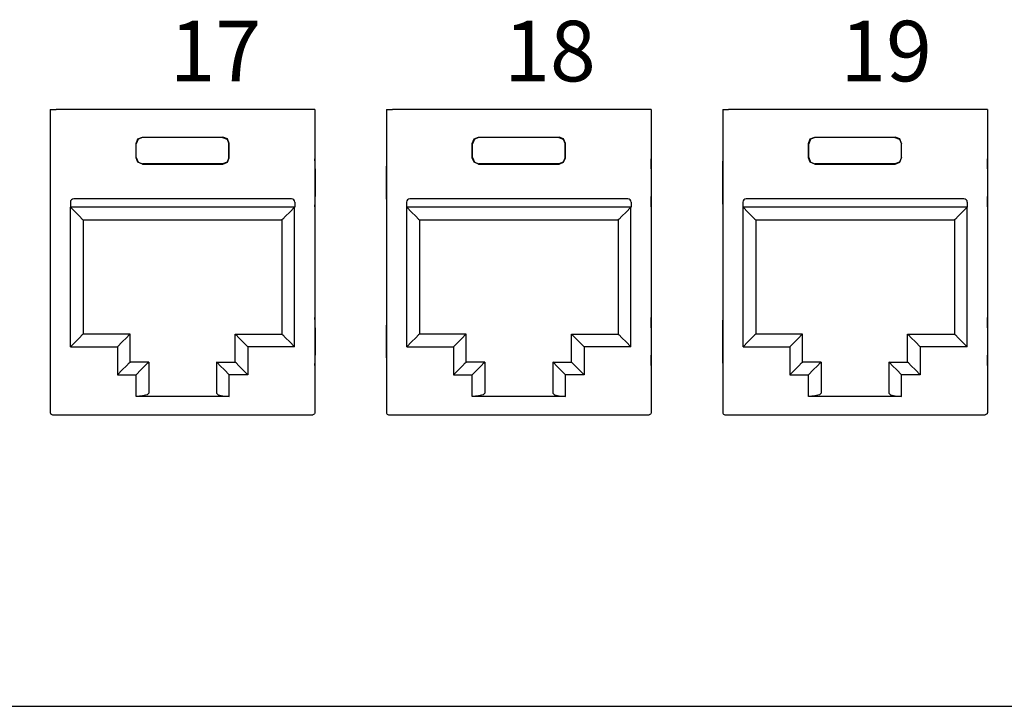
# Model space of a CAD drawing. Header units: millimetres. Extents: x 83969 to 163860, y -22594 to 4849.
# Tile 112 of 115: x 163525.52 to 163528.59, y -21352.22 to -21350.08. Entities that reach past the tile are written whole.
import ezdxf

# ---------------------------------------------------------------- set-up
doc = ezdxf.new("R2010")
doc.units = ezdxf.units.MM
doc.layers.get('0').update_dxf_attribs({"color": 251, "lineweight": 0})
doc.layers.add('! PT Opisy Legenda 2', color=7, linetype='Continuous')
doc.styles.add('_LANSTER_01', font='romans.shx')

# ---------------------------------------------------------------- blocks, each defined once
blk = doc.blocks.new('Panel modularny_24_port_1U')
at = {"color": 0, "linetype": 'Continuous'}
for p, q in [((32.78277771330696, 2.956395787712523), (32.80168702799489, 2.956395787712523)), ((32.78277771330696, 2.956395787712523), (32.78277771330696, 1.455287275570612)), ((32.80168702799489, 2.956395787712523), (32.80482457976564, 2.956395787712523)), ((32.80482457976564, 2.956395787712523), (32.81218543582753, 2.956395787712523)), ((34.06532655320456, 2.956395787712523), (32.81218543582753, 2.956395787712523)), ((34.07268740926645, 2.956395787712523), (34.06532655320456, 2.956395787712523)), ((34.0758270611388, 2.956395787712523), (34.07268740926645, 2.956395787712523)), ((34.0947342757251, 2.956395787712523), (34.0758270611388, 2.956395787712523)), ((34.0947342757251, 2.956395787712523), (34.0947342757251, 1.455287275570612)), ((34.44965271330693, 2.956395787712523), (34.46856202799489, 2.956395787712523)), ((34.44965271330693, 2.956395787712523), (34.44965271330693, 1.455287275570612)), ((34.46856202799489, 2.956395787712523), (34.47169957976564, 2.956395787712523)), ((34.47169957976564, 2.956395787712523), (34.47906043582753, 2.956395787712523)), ((35.73220155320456, 2.956395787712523), (34.47906043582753, 2.956395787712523)), ((35.73956240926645, 2.956395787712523), (35.73220155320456, 2.956395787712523)), ((35.7427020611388, 2.956395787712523), (35.73956240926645, 2.956395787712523)), ((35.76160927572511, 2.956395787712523), (35.7427020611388, 2.956395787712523)), ((35.76160927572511, 2.956395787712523), (35.76160927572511, 1.455287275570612)), ((36.11652771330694, 2.956395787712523), (36.1354370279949, 2.956395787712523)), ((36.11652771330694, 2.956395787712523), (36.11652771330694, 1.455287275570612)), ((36.1354370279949, 2.956395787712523), (36.13857457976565, 2.956395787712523)), ((36.13857457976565, 2.956395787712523), (36.14593543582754, 2.956395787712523)), ((37.39907655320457, 2.956395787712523), (36.14593543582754, 2.956395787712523)), ((37.40643740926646, 2.956395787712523), (37.39907655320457, 2.956395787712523)), ((37.40957706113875, 2.956395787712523), (37.40643740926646, 2.956395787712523)), ((37.42848427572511, 2.956395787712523), (37.40957706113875, 2.956395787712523)), ((37.42848427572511, 2.956395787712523), (37.42848427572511, 1.455287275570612)), ((33.20774587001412, 2.788396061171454), (33.21696951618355, 2.810667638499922)), ((33.20774587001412, 2.716982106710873), (33.20774587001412, 2.788396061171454)), ((33.20921174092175, 2.786930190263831), (33.20774587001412, 2.788396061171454)), ((33.21843538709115, 2.809201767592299), (33.20921174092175, 2.786930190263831)), ((33.20921174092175, 2.718447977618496), (33.20921174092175, 2.786930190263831)), ((33.21696951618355, 2.810667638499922), (33.23924109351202, 2.819891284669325)), ((33.24070696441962, 2.818425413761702), (33.21843538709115, 2.809201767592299)), ((33.23924109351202, 2.819891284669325), (33.63827089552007, 2.819891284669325)), ((33.23924109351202, 2.819891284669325), (33.24070696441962, 2.818425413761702)), ((33.63680502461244, 2.818425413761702), (33.24070696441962, 2.818425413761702)), ((33.63827089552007, 2.819891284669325), (33.63680502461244, 2.818425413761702)), ((33.63680502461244, 2.818425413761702), (33.65907660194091, 2.809201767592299)), ((33.66054247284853, 2.810667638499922), (33.63827089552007, 2.819891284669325)), ((33.65907660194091, 2.809201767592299), (33.66830024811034, 2.786930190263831)), ((33.66976821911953, 2.788396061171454), (33.66054247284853, 2.810667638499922)), ((33.66830024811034, 2.786930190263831), (33.66976821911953, 2.788396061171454)), ((33.66830024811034, 2.718447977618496), (33.66830024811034, 2.786930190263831)), ((33.66976821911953, 2.716982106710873), (33.66976821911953, 2.788396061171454)), ((34.87462087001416, 2.788396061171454), (34.88384451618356, 2.810667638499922)), ((34.87462087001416, 2.716982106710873), (34.87462087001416, 2.788396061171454)), ((34.87608674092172, 2.786930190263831), (34.87462087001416, 2.788396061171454)), ((34.88531038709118, 2.809201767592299), (34.87608674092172, 2.786930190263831)), ((34.87608674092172, 2.718447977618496), (34.87608674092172, 2.786930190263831)), ((34.88384451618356, 2.810667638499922), (34.90611609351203, 2.819891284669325)), ((34.90758196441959, 2.818425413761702), (34.88531038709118, 2.809201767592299)), ((34.90611609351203, 2.819891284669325), (35.30514589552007, 2.819891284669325)), ((34.90611609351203, 2.819891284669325), (34.90758196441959, 2.818425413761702)), ((35.30368002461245, 2.818425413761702), (34.90758196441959, 2.818425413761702)), ((35.30514589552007, 2.819891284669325), (35.30368002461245, 2.818425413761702)), ((35.30368002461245, 2.818425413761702), (35.32595160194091, 2.809201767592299)), ((35.32741747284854, 2.810667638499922), (35.30514589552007, 2.819891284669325)), ((35.32595160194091, 2.809201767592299), (35.33517524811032, 2.786930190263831)), ((35.33664321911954, 2.788396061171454), (35.32741747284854, 2.810667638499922)), ((35.33517524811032, 2.786930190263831), (35.33664321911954, 2.788396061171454)), ((35.33517524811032, 2.718447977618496), (35.33517524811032, 2.786930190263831)), ((35.33664321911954, 2.716982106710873), (35.33664321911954, 2.788396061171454)), ((36.5414958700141, 2.788396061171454), (36.55071951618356, 2.810667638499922)), ((36.5414958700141, 2.716982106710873), (36.5414958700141, 2.788396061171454)), ((36.54296174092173, 2.786930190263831), (36.5414958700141, 2.788396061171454)), ((36.55218538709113, 2.809201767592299), (36.54296174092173, 2.786930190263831)), ((36.54296174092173, 2.718447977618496), (36.54296174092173, 2.786930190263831)), ((36.55071951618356, 2.810667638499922), (36.57299109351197, 2.819891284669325)), ((36.5744569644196, 2.818425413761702), (36.55218538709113, 2.809201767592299)), ((36.57299109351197, 2.819891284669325), (36.97202089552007, 2.819891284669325)), ((36.57299109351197, 2.819891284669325), (36.5744569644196, 2.818425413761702)), ((36.97055502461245, 2.818425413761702), (36.5744569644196, 2.818425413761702)), ((36.97202089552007, 2.819891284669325), (36.97055502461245, 2.818425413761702)), ((36.97055502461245, 2.818425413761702), (36.99282660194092, 2.809201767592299)), ((36.99429247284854, 2.810667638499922), (36.97202089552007, 2.819891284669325)), ((36.99282660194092, 2.809201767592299), (37.00205024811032, 2.786930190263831)), ((37.00351821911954, 2.788396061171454), (36.99429247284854, 2.810667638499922)), ((37.00205024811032, 2.786930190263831), (37.00351821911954, 2.788396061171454)), ((37.00205024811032, 2.718447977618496), (37.00205024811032, 2.786930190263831)), ((37.00351821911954, 2.716982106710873), (37.00351821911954, 2.788396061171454)), ((32.78211408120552, 2.690359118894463), (32.78187466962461, 2.662007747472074)), ((32.78277771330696, 2.712645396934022), (32.78211408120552, 2.690359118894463)), ((33.20921174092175, 2.718447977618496), (33.20774587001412, 2.716982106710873)), ((33.21696951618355, 2.694710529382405), (33.20774587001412, 2.716982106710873)), ((33.20921174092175, 2.718447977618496), (33.21843538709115, 2.69617640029)), ((33.23924109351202, 2.685484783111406), (33.21696951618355, 2.694710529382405)), ((33.21843538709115, 2.69617640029), (33.24070696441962, 2.686952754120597)), ((33.24070696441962, 2.686952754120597), (33.23924109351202, 2.685484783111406)), ((33.23924109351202, 2.685484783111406), (33.63827089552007, 2.685484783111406)), ((33.63680502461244, 2.686952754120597), (33.24070696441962, 2.686952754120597)), ((33.65907660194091, 2.69617640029), (33.63680502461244, 2.686952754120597)), ((33.63680502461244, 2.686952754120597), (33.63827089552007, 2.685484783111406)), ((33.63827089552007, 2.685484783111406), (33.66054247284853, 2.694710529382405)), ((33.66830024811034, 2.718447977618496), (33.65907660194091, 2.69617640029)), ((33.66054247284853, 2.694710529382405), (33.66976821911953, 2.716982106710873)), ((33.66830024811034, 2.718447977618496), (33.66976821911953, 2.716982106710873)), ((34.09539790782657, 2.690359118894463), (34.0947342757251, 2.712645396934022)), ((34.09563731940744, 2.662007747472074), (34.09539790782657, 2.690359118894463)), ((34.44898908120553, 2.690359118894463), (34.44874966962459, 2.662007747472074)), ((34.44965271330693, 2.712645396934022), (34.44898908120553, 2.690359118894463)), ((34.87608674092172, 2.718447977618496), (34.87462087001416, 2.716982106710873)), ((34.88384451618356, 2.694710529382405), (34.87462087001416, 2.716982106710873)), ((34.87608674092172, 2.718447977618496), (34.88531038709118, 2.69617640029)), ((34.90611609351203, 2.685484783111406), (34.88384451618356, 2.694710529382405)), ((34.88531038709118, 2.69617640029), (34.90758196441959, 2.686952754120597)), ((34.90758196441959, 2.686952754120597), (34.90611609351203, 2.685484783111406)), ((34.90611609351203, 2.685484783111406), (35.30514589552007, 2.685484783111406)), ((35.30368002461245, 2.686952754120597), (34.90758196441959, 2.686952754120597)), ((35.32595160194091, 2.69617640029), (35.30368002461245, 2.686952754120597)), ((35.30368002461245, 2.686952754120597), (35.30514589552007, 2.685484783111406)), ((35.30514589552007, 2.685484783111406), (35.32741747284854, 2.694710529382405)), ((35.33517524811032, 2.718447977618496), (35.32595160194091, 2.69617640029)), ((35.32741747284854, 2.694710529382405), (35.33664321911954, 2.716982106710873)), ((35.33517524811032, 2.718447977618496), (35.33664321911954, 2.716982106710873)), ((35.76227290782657, 2.690359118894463), (35.76160927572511, 2.712645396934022)), ((35.76251231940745, 2.662007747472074), (35.76227290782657, 2.690359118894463)), ((36.11586408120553, 2.690359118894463), (36.11562466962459, 2.662007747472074)), ((36.11652771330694, 2.712645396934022), (36.11586408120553, 2.690359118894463)), ((36.54296174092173, 2.718447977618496), (36.5414958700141, 2.716982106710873)), ((36.55071951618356, 2.694710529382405), (36.5414958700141, 2.716982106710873)), ((36.54296174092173, 2.718447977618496), (36.55218538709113, 2.69617640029)), ((36.57299109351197, 2.685484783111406), (36.55071951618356, 2.694710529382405)), ((36.55218538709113, 2.69617640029), (36.5744569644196, 2.686952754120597)), ((36.5744569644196, 2.686952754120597), (36.57299109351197, 2.685484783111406)), ((36.57299109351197, 2.685484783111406), (36.97202089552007, 2.685484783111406)), ((36.97055502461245, 2.686952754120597), (36.5744569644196, 2.686952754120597)), ((36.99282660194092, 2.69617640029), (36.97055502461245, 2.686952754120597)), ((36.97055502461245, 2.686952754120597), (36.97202089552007, 2.685484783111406)), ((36.97202089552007, 2.685484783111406), (36.99429247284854, 2.694710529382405)), ((37.00205024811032, 2.718447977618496), (36.99282660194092, 2.69617640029)), ((36.99429247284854, 2.694710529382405), (37.00351821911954, 2.716982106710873)), ((37.00205024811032, 2.718447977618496), (37.00351821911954, 2.716982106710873)), ((37.42914790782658, 2.690359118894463), (37.42848427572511, 2.712645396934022)), ((37.42938731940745, 2.662007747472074), (37.42914790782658, 2.690359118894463)), ((32.78187466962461, 2.662007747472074), (32.78187466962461, 2.525501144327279)), ((34.09563731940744, 2.662007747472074), (34.09563731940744, 2.525501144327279)), ((34.44874966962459, 2.662007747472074), (34.44874966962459, 2.525501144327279)), ((35.76251231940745, 2.662007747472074), (35.76251231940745, 2.525501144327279)), ((36.11562466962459, 2.662007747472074), (36.11562466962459, 2.525501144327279)), ((37.42938731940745, 2.662007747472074), (37.42938731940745, 2.525501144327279)), ((32.78187466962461, 2.525501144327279), (32.78211408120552, 2.497147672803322)), ((32.78211408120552, 2.497147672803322), (32.78277771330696, 2.47486349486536)), ((32.88223012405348, 2.497256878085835), (32.88223012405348, 2.472055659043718)), ((33.97848315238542, 2.514057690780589), (32.89903093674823, 2.514057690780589)), ((33.99528396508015, 2.497256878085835), (33.99528396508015, 2.472055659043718)), ((34.0947342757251, 2.47486349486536), (34.09539790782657, 2.497147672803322)), ((34.09539790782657, 2.497147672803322), (34.09563731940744, 2.525501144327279)), ((34.44874966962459, 2.525501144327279), (34.44898908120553, 2.497147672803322)), ((34.44898908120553, 2.497147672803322), (34.44965271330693, 2.47486349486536)), ((34.54910512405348, 2.497256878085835), (34.54910512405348, 2.472055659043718)), ((35.64535815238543, 2.514057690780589), (34.56590593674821, 2.514057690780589)), ((35.66215896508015, 2.497256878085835), (35.66215896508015, 2.472055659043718)), ((35.76160927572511, 2.47486349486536), (35.76227290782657, 2.497147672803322)), ((35.76227290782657, 2.497147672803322), (35.76251231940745, 2.525501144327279)), ((36.11562466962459, 2.525501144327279), (36.11586408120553, 2.497147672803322)), ((36.11586408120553, 2.497147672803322), (36.11652771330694, 2.47486349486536)), ((36.21598012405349, 2.497256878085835), (36.21598012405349, 2.472055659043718)), ((37.31223315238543, 2.514057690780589), (36.23278093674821, 2.514057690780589)), ((37.32903396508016, 2.497256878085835), (37.32903396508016, 2.472055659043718)), ((37.42848427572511, 2.47486349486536), (37.42914790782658, 2.497147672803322)), ((37.42914790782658, 2.497147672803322), (37.42938731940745, 2.525501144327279)), ((33.99528396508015, 2.472055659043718), (32.88223012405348, 2.472055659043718)), ((32.8832801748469, 2.472055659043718), (32.90738934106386, 2.447946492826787)), ((32.8832801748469, 1.781122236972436), (32.8832801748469, 2.472055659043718)), ((32.90738934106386, 2.447946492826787), (32.9278296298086, 2.427506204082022)), ((33.9701226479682, 2.447946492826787), (33.94968235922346, 2.427506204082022)), ((33.99423391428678, 2.472055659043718), (33.9701226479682, 2.447946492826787)), ((33.99423391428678, 1.781122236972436), (33.99423391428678, 2.472055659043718)), ((35.66215896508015, 2.472055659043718), (34.54910512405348, 2.472055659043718)), ((34.55015517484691, 2.472055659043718), (34.57426434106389, 2.447946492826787)), ((34.55015517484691, 1.781122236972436), (34.55015517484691, 2.472055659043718)), ((34.57426434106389, 2.447946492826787), (34.59470462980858, 2.427506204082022)), ((35.6369976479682, 2.447946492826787), (35.61655735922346, 2.427506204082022)), ((35.66110891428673, 2.472055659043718), (35.6369976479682, 2.447946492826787)), ((35.66110891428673, 1.781122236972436), (35.66110891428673, 2.472055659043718)), ((37.32903396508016, 2.472055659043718), (36.21598012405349, 2.472055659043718)), ((36.21703017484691, 2.472055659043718), (36.24113934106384, 2.447946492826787)), ((36.21703017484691, 1.781122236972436), (36.21703017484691, 2.472055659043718)), ((36.24113934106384, 2.447946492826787), (36.26157962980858, 2.427506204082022)), ((37.30387264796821, 2.447946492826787), (37.28343235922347, 2.427506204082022)), ((37.32798391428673, 2.472055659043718), (37.30387264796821, 2.447946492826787)), ((37.32798391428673, 1.781122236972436), (37.32798391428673, 2.472055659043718)), ((32.9278296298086, 2.427506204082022), (32.94148659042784, 2.413849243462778)), ((32.94148659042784, 2.413849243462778), (32.94628322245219, 2.409052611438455)), ((32.94628322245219, 2.409052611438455), (32.94628322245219, 1.844125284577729)), ((32.94628322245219, 2.409052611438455), (33.93123086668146, 2.409052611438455)), ((33.93602539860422, 2.413849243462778), (33.93123086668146, 2.409052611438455)), ((33.93123086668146, 2.409052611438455), (33.93123086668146, 1.844125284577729)), ((33.94968235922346, 2.427506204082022), (33.93602539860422, 2.413849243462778)), ((34.59470462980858, 2.427506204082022), (34.60836159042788, 2.413849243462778)), ((34.60836159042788, 2.413849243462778), (34.61315822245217, 2.409052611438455)), ((34.61315822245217, 2.409052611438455), (34.61315822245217, 1.844125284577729)), ((34.61315822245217, 2.409052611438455), (35.59810586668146, 2.409052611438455)), ((35.60290039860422, 2.413849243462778), (35.59810586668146, 2.409052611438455)), ((35.59810586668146, 2.409052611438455), (35.59810586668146, 1.844125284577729)), ((35.61655735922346, 2.427506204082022), (35.60290039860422, 2.413849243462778)), ((36.26157962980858, 2.427506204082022), (36.27523659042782, 2.413849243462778)), ((36.27523659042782, 2.413849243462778), (36.28003322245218, 2.409052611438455)), ((36.28003322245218, 2.409052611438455), (36.28003322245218, 1.844125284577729)), ((36.28003322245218, 2.409052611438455), (37.26498086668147, 2.409052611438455)), ((37.26977539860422, 2.413849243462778), (37.26498086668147, 2.409052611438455)), ((37.26498086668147, 2.409052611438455), (37.26498086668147, 1.844125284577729)), ((37.28343235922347, 2.427506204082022), (37.26977539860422, 2.413849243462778)), ((32.78277771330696, 1.925854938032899), (32.78211408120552, 1.903568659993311)), ((34.09539790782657, 1.903568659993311), (34.0947342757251, 1.925854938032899)), ((34.44965271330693, 1.925854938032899), (34.44898908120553, 1.903568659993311)), ((35.76227290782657, 1.903568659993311), (35.76160927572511, 1.925854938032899)), ((36.11652771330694, 1.925854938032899), (36.11586408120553, 1.903568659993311)), ((37.42914790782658, 1.903568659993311), (37.42848427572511, 1.925854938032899)), ((32.78211408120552, 1.903568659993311), (32.78187466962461, 1.875217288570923)), ((32.78187466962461, 1.875217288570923), (32.78187466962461, 1.738710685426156)), ((34.09563731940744, 1.875217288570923), (34.09539790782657, 1.903568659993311)), ((34.09563731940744, 1.875217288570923), (34.09563731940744, 1.738710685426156)), ((34.44898908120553, 1.903568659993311), (34.44874966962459, 1.875217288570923)), ((34.44874966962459, 1.875217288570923), (34.44874966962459, 1.738710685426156)), ((35.76251231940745, 1.875217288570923), (35.76227290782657, 1.903568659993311)), ((35.76251231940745, 1.875217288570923), (35.76251231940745, 1.738710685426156)), ((36.11586408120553, 1.903568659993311), (36.11562466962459, 1.875217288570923)), ((36.11562466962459, 1.875217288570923), (36.11562466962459, 1.738710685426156)), ((37.42938731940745, 1.875217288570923), (37.42914790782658, 1.903568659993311)), ((37.42938731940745, 1.875217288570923), (37.42938731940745, 1.738710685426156)), ((32.9278296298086, 1.825671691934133), (32.90738934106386, 1.805231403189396)), ((32.94148659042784, 1.839330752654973), (32.9278296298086, 1.825671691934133)), ((32.94628322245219, 1.844125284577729), (32.94148659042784, 1.839330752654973)), ((33.17834234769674, 1.844125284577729), (32.94628322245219, 1.844125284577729)), ((33.15989085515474, 1.825671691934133), (33.13945056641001, 1.805231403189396)), ((33.17354781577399, 1.839330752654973), (33.15989085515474, 1.825671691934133)), ((33.17834234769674, 1.844125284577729), (33.17354781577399, 1.839330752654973)), ((33.17834234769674, 1.705518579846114), (33.17834234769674, 1.844125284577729)), ((33.69916964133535, 1.705518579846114), (33.69916964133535, 1.844125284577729)), ((33.69916964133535, 1.844125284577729), (33.93123086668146, 1.844125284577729)), ((33.69916964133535, 1.844125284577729), (33.7039641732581, 1.839330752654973)), ((33.7039641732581, 1.839330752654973), (33.71762113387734, 1.825671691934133)), ((33.71762113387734, 1.825671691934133), (33.73806142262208, 1.805231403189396)), ((33.93123086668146, 1.844125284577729), (33.93602539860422, 1.839330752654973)), ((33.93602539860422, 1.839330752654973), (33.94968235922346, 1.825671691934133)), ((33.94968235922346, 1.825671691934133), (33.9701226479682, 1.805231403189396)), ((34.59470462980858, 1.825671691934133), (34.57426434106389, 1.805231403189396)), ((34.60836159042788, 1.839330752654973), (34.59470462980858, 1.825671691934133)), ((34.61315822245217, 1.844125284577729), (34.60836159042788, 1.839330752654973)), ((34.84521734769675, 1.844125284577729), (34.61315822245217, 1.844125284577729)), ((34.82676585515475, 1.825671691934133), (34.80632556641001, 1.805231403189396)), ((34.84042281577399, 1.839330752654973), (34.82676585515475, 1.825671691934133)), ((34.84521734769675, 1.844125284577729), (34.84042281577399, 1.839330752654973)), ((34.84521734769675, 1.705518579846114), (34.84521734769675, 1.844125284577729)), ((35.36604464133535, 1.705518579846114), (35.36604464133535, 1.844125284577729)), ((35.36604464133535, 1.844125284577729), (35.59810586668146, 1.844125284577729)), ((35.36604464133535, 1.844125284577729), (35.3708391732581, 1.839330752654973)), ((35.3708391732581, 1.839330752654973), (35.38449613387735, 1.825671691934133)), ((35.38449613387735, 1.825671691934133), (35.40493642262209, 1.805231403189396)), ((35.59810586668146, 1.844125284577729), (35.60290039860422, 1.839330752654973)), ((35.60290039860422, 1.839330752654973), (35.61655735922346, 1.825671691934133)), ((35.61655735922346, 1.825671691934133), (35.6369976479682, 1.805231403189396)), ((36.26157962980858, 1.825671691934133), (36.24113934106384, 1.805231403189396)), ((36.27523659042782, 1.839330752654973), (36.26157962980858, 1.825671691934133)), ((36.28003322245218, 1.844125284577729), (36.27523659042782, 1.839330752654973)), ((36.51209234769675, 1.844125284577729), (36.28003322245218, 1.844125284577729)), ((36.49364085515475, 1.825671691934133), (36.47320056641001, 1.805231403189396)), ((36.507297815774, 1.839330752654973), (36.49364085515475, 1.825671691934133)), ((36.51209234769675, 1.844125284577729), (36.507297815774, 1.839330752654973)), ((36.51209234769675, 1.705518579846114), (36.51209234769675, 1.844125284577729)), ((37.03291964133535, 1.705518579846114), (37.03291964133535, 1.844125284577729)), ((37.03291964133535, 1.844125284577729), (37.26498086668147, 1.844125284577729)), ((37.03291964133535, 1.844125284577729), (37.03771417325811, 1.839330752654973)), ((37.03771417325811, 1.839330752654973), (37.05137113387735, 1.825671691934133)), ((37.05137113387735, 1.825671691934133), (37.07181142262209, 1.805231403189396)), ((37.26498086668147, 1.844125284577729), (37.26977539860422, 1.839330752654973)), ((37.26977539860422, 1.839330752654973), (37.28343235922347, 1.825671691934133)), ((37.28343235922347, 1.825671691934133), (37.30387264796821, 1.805231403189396)), ((32.90738934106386, 1.805231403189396), (32.8832801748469, 1.781122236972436)), ((32.8832801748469, 1.781122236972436), (33.11533930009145, 1.781122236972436)), ((33.13945056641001, 1.805231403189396), (33.11533930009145, 1.781122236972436)), ((33.11533930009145, 1.781122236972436), (33.11533930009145, 1.642515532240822)), ((33.73806142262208, 1.805231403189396), (33.76217268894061, 1.781122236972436)), ((33.99423391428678, 1.781122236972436), (33.76217268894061, 1.781122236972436)), ((33.76217268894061, 1.781122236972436), (33.76217268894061, 1.642515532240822)), ((33.9701226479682, 1.805231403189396), (33.99423391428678, 1.781122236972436)), ((34.57426434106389, 1.805231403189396), (34.55015517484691, 1.781122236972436)), ((34.55015517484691, 1.781122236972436), (34.78221430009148, 1.781122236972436)), ((34.80632556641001, 1.805231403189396), (34.78221430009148, 1.781122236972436)), ((34.78221430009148, 1.781122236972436), (34.78221430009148, 1.642515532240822)), ((35.40493642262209, 1.805231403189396), (35.42904768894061, 1.781122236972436)), ((35.66110891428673, 1.781122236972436), (35.42904768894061, 1.781122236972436)), ((35.42904768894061, 1.781122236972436), (35.42904768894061, 1.642515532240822)), ((35.6369976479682, 1.805231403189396), (35.66110891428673, 1.781122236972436)), ((36.24113934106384, 1.805231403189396), (36.21703017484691, 1.781122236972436)), ((36.21703017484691, 1.781122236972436), (36.44908930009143, 1.781122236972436)), ((36.47320056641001, 1.805231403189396), (36.44908930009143, 1.781122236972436)), ((36.44908930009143, 1.781122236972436), (36.44908930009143, 1.642515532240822)), ((37.07181142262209, 1.805231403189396), (37.09592268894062, 1.781122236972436)), ((37.32798391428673, 1.781122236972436), (37.09592268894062, 1.781122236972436)), ((37.09592268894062, 1.781122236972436), (37.09592268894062, 1.642515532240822)), ((37.30387264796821, 1.805231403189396), (37.32798391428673, 1.781122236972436)), ((32.78187466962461, 1.738710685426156), (32.78211408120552, 1.710359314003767)), ((32.78211408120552, 1.710359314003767), (32.78277771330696, 1.68807303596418)), ((34.0947342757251, 1.68807303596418), (34.09539790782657, 1.710359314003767)), ((34.09539790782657, 1.710359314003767), (34.09563731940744, 1.738710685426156)), ((34.44874966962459, 1.738710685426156), (34.44898908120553, 1.710359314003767)), ((34.44898908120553, 1.710359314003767), (34.44965271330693, 1.68807303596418)), ((35.76160927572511, 1.68807303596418), (35.76227290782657, 1.710359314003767)), ((35.76227290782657, 1.710359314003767), (35.76251231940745, 1.738710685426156)), ((36.11562466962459, 1.738710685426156), (36.11586408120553, 1.710359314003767)), ((36.11586408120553, 1.710359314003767), (36.11652771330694, 1.68807303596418)), ((37.42848427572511, 1.68807303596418), (37.42914790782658, 1.710359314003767)), ((37.42914790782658, 1.710359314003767), (37.42938731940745, 1.738710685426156)), ((33.11533930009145, 1.642515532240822), (33.13945056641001, 1.666624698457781)), ((33.13945056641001, 1.666624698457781), (33.15989085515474, 1.687064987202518)), ((33.15989085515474, 1.687064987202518), (33.17354781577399, 1.700724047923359)), ((33.17354781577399, 1.700724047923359), (33.17834234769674, 1.705518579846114)), ((33.27074891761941, 1.705518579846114), (33.17834234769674, 1.705518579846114)), ((33.20774587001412, 1.642515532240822), (33.23185503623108, 1.666624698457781)), ((33.23185503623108, 1.666624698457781), (33.25229532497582, 1.687064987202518)), ((33.25229532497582, 1.687064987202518), (33.26595228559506, 1.700724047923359)), ((33.26595228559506, 1.700724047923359), (33.27074891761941, 1.705518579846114)), ((33.27074891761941, 1.705518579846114), (33.27074891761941, 1.551749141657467)), ((33.60676307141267, 1.705518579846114), (33.69916964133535, 1.705518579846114)), ((33.60676307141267, 1.705518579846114), (33.60676307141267, 1.551749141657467)), ((33.61155970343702, 1.700724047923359), (33.60676307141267, 1.705518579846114)), ((33.62521666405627, 1.687064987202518), (33.61155970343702, 1.700724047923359)), ((33.645656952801, 1.666624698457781), (33.62521666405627, 1.687064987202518)), ((33.66976821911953, 1.642515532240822), (33.645656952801, 1.666624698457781)), ((33.7039641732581, 1.700724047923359), (33.69916964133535, 1.705518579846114)), ((33.71762113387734, 1.687064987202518), (33.7039641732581, 1.700724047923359)), ((33.73806142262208, 1.666624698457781), (33.71762113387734, 1.687064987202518)), ((33.76217268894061, 1.642515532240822), (33.73806142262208, 1.666624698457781)), ((34.78221430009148, 1.642515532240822), (34.80632556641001, 1.666624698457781)), ((34.80632556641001, 1.666624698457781), (34.82676585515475, 1.687064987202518)), ((34.82676585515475, 1.687064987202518), (34.84042281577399, 1.700724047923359)), ((34.84042281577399, 1.700724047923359), (34.84521734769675, 1.705518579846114)), ((34.93762391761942, 1.705518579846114), (34.84521734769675, 1.705518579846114)), ((34.87462087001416, 1.642515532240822), (34.89873003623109, 1.666624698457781)), ((34.89873003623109, 1.666624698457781), (34.91917032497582, 1.687064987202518)), ((34.91917032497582, 1.687064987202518), (34.93282728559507, 1.700724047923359)), ((34.93282728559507, 1.700724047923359), (34.93762391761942, 1.705518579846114)), ((34.93762391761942, 1.705518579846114), (34.93762391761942, 1.551749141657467)), ((35.27363807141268, 1.705518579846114), (35.36604464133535, 1.705518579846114)), ((35.27363807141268, 1.705518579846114), (35.27363807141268, 1.551749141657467)), ((35.27843470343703, 1.700724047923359), (35.27363807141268, 1.705518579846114)), ((35.29209166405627, 1.687064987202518), (35.27843470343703, 1.700724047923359)), ((35.31253195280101, 1.666624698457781), (35.29209166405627, 1.687064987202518)), ((35.33664321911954, 1.642515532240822), (35.31253195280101, 1.666624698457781)), ((35.3708391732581, 1.700724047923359), (35.36604464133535, 1.705518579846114)), ((35.38449613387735, 1.687064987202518), (35.3708391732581, 1.700724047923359)), ((35.40493642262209, 1.666624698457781), (35.38449613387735, 1.687064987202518)), ((35.42904768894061, 1.642515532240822), (35.40493642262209, 1.666624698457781)), ((36.44908930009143, 1.642515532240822), (36.47320056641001, 1.666624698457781)), ((36.47320056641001, 1.666624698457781), (36.49364085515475, 1.687064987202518)), ((36.49364085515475, 1.687064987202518), (36.507297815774, 1.700724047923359)), ((36.507297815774, 1.700724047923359), (36.51209234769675, 1.705518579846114)), ((36.60449891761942, 1.705518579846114), (36.51209234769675, 1.705518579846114)), ((36.5414958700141, 1.642515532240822), (36.56560503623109, 1.666624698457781)), ((36.56560503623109, 1.666624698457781), (36.58604532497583, 1.687064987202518)), ((36.58604532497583, 1.687064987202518), (36.59970228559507, 1.700724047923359)), ((36.59970228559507, 1.700724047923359), (36.60449891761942, 1.705518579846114)), ((36.60449891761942, 1.705518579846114), (36.60449891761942, 1.551749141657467)), ((36.94051307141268, 1.705518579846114), (37.03291964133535, 1.705518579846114)), ((36.94051307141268, 1.705518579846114), (36.94051307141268, 1.551749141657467)), ((36.94530970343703, 1.700724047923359), (36.94051307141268, 1.705518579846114)), ((36.95896666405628, 1.687064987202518), (36.94530970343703, 1.700724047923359)), ((36.97940695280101, 1.666624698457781), (36.95896666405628, 1.687064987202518)), ((37.00351821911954, 1.642515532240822), (36.97940695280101, 1.666624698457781)), ((37.03771417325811, 1.700724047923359), (37.03291964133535, 1.705518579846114)), ((37.05137113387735, 1.687064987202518), (37.03771417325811, 1.700724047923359)), ((37.07181142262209, 1.666624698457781), (37.05137113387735, 1.687064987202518)), ((37.09592268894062, 1.642515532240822), (37.07181142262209, 1.666624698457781)), ((33.11533930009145, 1.642515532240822), (33.20774587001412, 1.642515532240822)), ((33.20774587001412, 1.534866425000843), (33.20774587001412, 1.642515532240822)), ((33.76217268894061, 1.642515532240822), (33.66976821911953, 1.642515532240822)), ((33.66976821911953, 1.534866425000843), (33.66976821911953, 1.642515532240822)), ((34.78221430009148, 1.642515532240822), (34.87462087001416, 1.642515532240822)), ((34.87462087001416, 1.534866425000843), (34.87462087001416, 1.642515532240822)), ((35.42904768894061, 1.642515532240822), (35.33664321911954, 1.642515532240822)), ((35.33664321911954, 1.534866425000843), (35.33664321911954, 1.642515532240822)), ((36.44908930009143, 1.642515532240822), (36.5414958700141, 1.642515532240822)), ((36.5414958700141, 1.534866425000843), (36.5414958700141, 1.642515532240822)), ((37.09592268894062, 1.642515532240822), (37.00351821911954, 1.642515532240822)), ((37.00351821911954, 1.534866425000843), (37.00351821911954, 1.642515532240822)), ((33.23924529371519, 1.537128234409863), (33.20774587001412, 1.534866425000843)), ((33.66976821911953, 1.534866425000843), (33.20774587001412, 1.534866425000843)), ((33.26230650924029, 1.543306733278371), (33.23924529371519, 1.537128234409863)), ((33.27074891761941, 1.551749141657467), (33.26230650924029, 1.543306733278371)), ((33.60676307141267, 1.551749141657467), (33.61520547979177, 1.543306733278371)), ((33.61520547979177, 1.543306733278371), (33.6382666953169, 1.537128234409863)), ((33.6382666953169, 1.537128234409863), (33.66976821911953, 1.534866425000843)), ((34.90612029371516, 1.537128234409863), (34.87462087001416, 1.534866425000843)), ((35.33664321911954, 1.534866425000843), (34.87462087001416, 1.534866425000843)), ((34.92918150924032, 1.543306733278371), (34.90612029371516, 1.537128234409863)), ((34.93762391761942, 1.551749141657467), (34.92918150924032, 1.543306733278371)), ((35.27363807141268, 1.551749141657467), (35.28208047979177, 1.543306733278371)), ((35.28208047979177, 1.543306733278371), (35.30514169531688, 1.537128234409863)), ((35.30514169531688, 1.537128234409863), (35.33664321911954, 1.534866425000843)), ((36.57299529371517, 1.537128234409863), (36.5414958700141, 1.534866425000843)), ((37.00351821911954, 1.534866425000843), (36.5414958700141, 1.534866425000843)), ((36.59605650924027, 1.543306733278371), (36.57299529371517, 1.537128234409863)), ((36.60449891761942, 1.551749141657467), (36.59605650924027, 1.543306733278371)), ((36.94051307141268, 1.551749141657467), (36.94895547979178, 1.543306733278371)), ((36.94895547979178, 1.543306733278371), (36.97201669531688, 1.537128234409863)), ((36.97201669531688, 1.537128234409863), (37.00351821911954, 1.534866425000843)), ((32.78277771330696, 1.455125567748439), (32.78277771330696, 1.455287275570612)), ((32.78277771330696, 1.455125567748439), (32.78278611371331, 1.454804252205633)), ((32.78278611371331, 1.454804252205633), (32.78284071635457, 1.454050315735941)), ((32.78284071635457, 1.454050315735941), (32.78304862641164, 1.452792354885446)), ((32.78304862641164, 1.452792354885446), (32.78440109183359, 1.449530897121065)), ((32.78440109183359, 1.449530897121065), (32.78674270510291, 1.446912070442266)), ((32.78674270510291, 1.446912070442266), (32.78981305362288, 1.445213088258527)), ((32.78981305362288, 1.445213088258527), (32.79327612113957, 1.4446250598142)), ((32.79327822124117, 1.4446250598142), (32.79327612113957, 1.4446250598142)), ((32.79327822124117, 1.4446250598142), (34.08423376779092, 1.4446250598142)), ((34.08423376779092, 1.4446250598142), (34.08423586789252, 1.4446250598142)), ((34.08769893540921, 1.445213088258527), (34.08423586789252, 1.4446250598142)), ((34.09076928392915, 1.446912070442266), (34.08769893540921, 1.445213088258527)), ((34.09311089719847, 1.449530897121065), (34.09076928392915, 1.446912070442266)), ((34.09446336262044, 1.452792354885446), (34.09311089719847, 1.449530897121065)), ((34.09467127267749, 1.454050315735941), (34.09446336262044, 1.452792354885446)), ((34.09472587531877, 1.454804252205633), (34.09467127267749, 1.454050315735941)), ((34.0947342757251, 1.455125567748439), (34.09472587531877, 1.454804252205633)), ((34.0947342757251, 1.455125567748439), (34.0947342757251, 1.455287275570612)), ((34.44965271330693, 1.455125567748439), (34.44965271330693, 1.455287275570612)), ((34.44965271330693, 1.455125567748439), (34.44966111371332, 1.454804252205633)), ((34.44966111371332, 1.454804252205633), (34.44971571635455, 1.454050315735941)), ((34.44971571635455, 1.454050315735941), (34.44992362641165, 1.452792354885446)), ((34.44992362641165, 1.452792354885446), (34.45127609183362, 1.449530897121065)), ((34.45127609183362, 1.449530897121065), (34.45361770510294, 1.446912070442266)), ((34.45361770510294, 1.446912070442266), (34.45668805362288, 1.445213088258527)), ((34.45668805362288, 1.445213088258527), (34.46015112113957, 1.4446250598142)), ((34.46015322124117, 1.4446250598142), (34.46015112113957, 1.4446250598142)), ((34.46015322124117, 1.4446250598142), (35.75110876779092, 1.4446250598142)), ((35.75110876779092, 1.4446250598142), (35.75111086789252, 1.4446250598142)), ((35.75457393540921, 1.445213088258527), (35.75111086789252, 1.4446250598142)), ((35.75764428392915, 1.446912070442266), (35.75457393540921, 1.445213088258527)), ((35.75998589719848, 1.449530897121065), (35.75764428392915, 1.446912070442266)), ((35.76133836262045, 1.452792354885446), (35.75998589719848, 1.449530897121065)), ((35.76154627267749, 1.454050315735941), (35.76133836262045, 1.452792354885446)), ((35.76160087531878, 1.454804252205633), (35.76154627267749, 1.454050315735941)), ((35.76160927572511, 1.455125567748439), (35.76160087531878, 1.454804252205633)), ((35.76160927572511, 1.455125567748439), (35.76160927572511, 1.455287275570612)), ((36.11652771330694, 1.455125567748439), (36.11652771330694, 1.455287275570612)), ((36.11652771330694, 1.455125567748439), (36.11653611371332, 1.454804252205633)), ((36.11653611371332, 1.454804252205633), (36.11659071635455, 1.454050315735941)), ((36.11659071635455, 1.454050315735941), (36.11679862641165, 1.452792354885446)), ((36.11679862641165, 1.452792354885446), (36.11815109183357, 1.449530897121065)), ((36.11815109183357, 1.449530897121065), (36.12049270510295, 1.446912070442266)), ((36.12049270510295, 1.446912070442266), (36.12356305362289, 1.445213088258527)), ((36.12356305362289, 1.445213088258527), (36.12702612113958, 1.4446250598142)), ((36.12702822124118, 1.4446250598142), (36.12702612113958, 1.4446250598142)), ((36.12702822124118, 1.4446250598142), (37.41798376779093, 1.4446250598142)), ((37.41798376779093, 1.4446250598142), (37.41798586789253, 1.4446250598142)), ((37.42144893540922, 1.445213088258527), (37.41798586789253, 1.4446250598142)), ((37.42451928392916, 1.446912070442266), (37.42144893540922, 1.445213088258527)), ((37.42686089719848, 1.449530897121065), (37.42451928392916, 1.446912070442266)), ((37.4282133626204, 1.452792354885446), (37.42686089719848, 1.449530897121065)), ((37.4284212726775, 1.454050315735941), (37.4282133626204, 1.452792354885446)), ((37.42847587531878, 1.454804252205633), (37.4284212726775, 1.454050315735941)), ((37.42848427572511, 1.455125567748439), (37.42847587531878, 1.454804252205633)), ((37.42848427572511, 1.455125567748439), (37.42848427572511, 1.455287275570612))]:
    blk.add_line(p, q, dxfattribs=at)
at = {"color": 0}
blk.add_line((-6.493726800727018e-08, 5.612997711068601e-08), (48.89499993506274, 5.612997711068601e-08), dxfattribs=at)
at = {"color": 0, "linetype": 'Continuous'}
for centre, start, end in [((32.89903093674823, 2.497256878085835), 90, 180), ((33.97848315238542, 2.497256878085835), 0, 90), ((34.56590593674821, 2.497256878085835), 90, 180), ((35.64535815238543, 2.497256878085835), 0, 90), ((36.23278093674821, 2.497256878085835), 90, 180), ((37.31223315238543, 2.497256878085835), 0, 90)]:
    blk.add_arc(centre, 0.01680081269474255, start, end, dxfattribs=at)
at = {"color": 0, "char_height": 0.3, "attachment_point": 1, "style": '_LANSTER_01'}
for s, insert in [('\\A1;{\\fHP Simplified|b0|i0|c238|p34;17}', (33.37417506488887, 3.39586430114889)), ('\\A1;{\\fHP Simplified|b0|i0|c238|p34;18}', (35.03282516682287, 3.39586430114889)), ('\\A1;{\\fHP Simplified|b0|i0|c238|p34;19}', (36.69926697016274, 3.39586430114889))]:
    blk.add_mtext_dynamic_manual_height_columns(s, width=0.4660491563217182, gutter_width=6, heights=[0], dxfattribs=dict(at, insert=insert))

msp = doc.modelspace()

# ---------------------------------------------------------------- block references
at = {"layer": '! PT Opisy Legenda 2', "xscale": 0.6288112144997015, "yscale": 0.6288112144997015, "zscale": 0.6288112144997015}
msp.add_blockref('Panel modularny_24_port_1U', (163505.0054118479, -21352.22329283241), dxfattribs=at)

doc.saveas('drawing.dxf')
